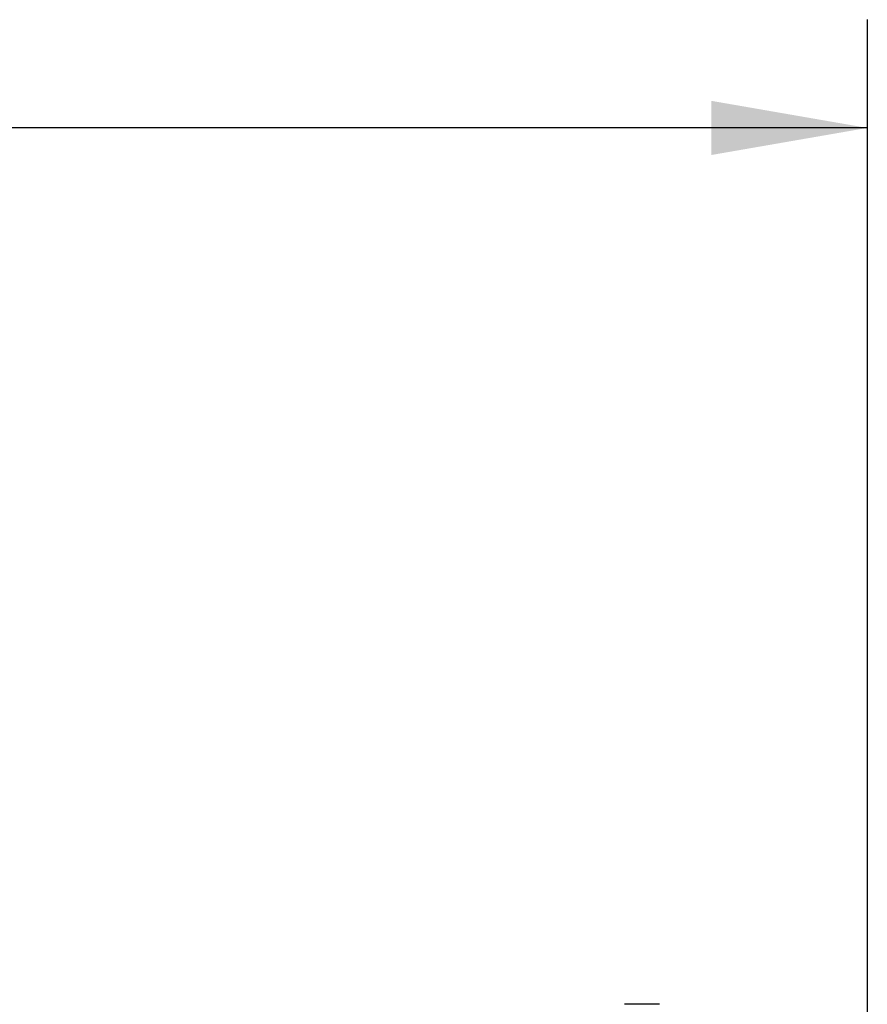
# Model space of a CAD drawing. Header units: inches. Extents: x 0 to 22, y 0 to 17.
# Tile 50 of 51: x 16.6 to 17.6, y 12.5 to 13.6. Entities that reach past the tile are written whole.
import ezdxf

# ---------------------------------------------------------------- set-up
doc = ezdxf.new("R2010")
doc.units = ezdxf.units.IN
doc.header["$LTSCALE"] = 1.21
doc.header["$MEASUREMENT"] = 0
doc.layers.get('0').update_dxf_attribs({"linetype": 'CONTINUOUS'})
doc.layers.add('DIMENSIONS', color=7, linetype='CONTINUOUS')
doc.styles.get("Standard").update_dxf_attribs({"font": 'txt', "width": 0.8})
doc.dimstyles.new('DIMSTYLE_1', dxfattribs={"dimtxt": 0.125, "dimasz": 0.18, "dimexe": 0.125, "dimexo": 0.0625, "dimgap": 0.0625, "dimtad": 0, "dimtih": 1, "dimtoh": 1, "dimdec": 3, "dimdsep": 46, "dimtxsty": 'STANDARD', "dimblk": '_FILLED', "dimblk1": '_FILLED', "dimblk2": '_FILLED', "dimcen": 0.09, "dimadec": 3, "dimazin": 2, "dimtp": 0.001, "dimtm": 0.001, "dimtfac": 1, "dimtdec": 3, "dimtofl": 0, "dimtmove": 0, "dimatfit": 3, "dimldrblk": '_FILLED', "dimfxl": 1, "dimtolj": 1, "dimarcsym": 0})

# ---------------------------------------------------------------- blocks, each defined once
blk = doc.blocks.new('_FILLED')
at = {"color": 0, "linetype": 'BYBLOCK'}
blk.add_solid([(0, 0), (-1, 0.1736), (-1, -0.1736)], dxfattribs=at)
blk = doc.blocks.new('*D0')
at = {"layer": 'DIMENSIONS', "color": 2, "linetype": 'CONTINUOUS'}
for p, q in [((10.1291, 12.57), (10.1291, 13.6024)), ((17.5852, 11.6871), (17.5852, 13.6024)), ((10.1291, 13.4774), (12.7071, 13.4774)), ((17.5852, 13.4774), (14.6321, 13.4774))]:
    blk.add_line(p, q, dxfattribs=at)
at = {"layer": 'DIMENSIONS', "color": 2, "linetype": 'CONTINUOUS', "xscale": 0.18, "yscale": 0.18, "zscale": 0.18, "rotation": 180}
blk.add_blockref('_FILLED', (10.1291, 13.4774), dxfattribs=at)
at = {"layer": 'DIMENSIONS', "color": 2, "linetype": 'CONTINUOUS', "xscale": 0.18, "yscale": 0.18, "zscale": 0.18}
blk.add_blockref('_FILLED', (17.5852, 13.4774), dxfattribs=at)
at = {"layer": 'DIMENSIONS', "color": 2, "linetype": 'CONTINUOUS', "insert": (13.6696, 13.5399), "char_height": 0.125, "width": 1.8, "attachment_point": 2, "line_spacing_factor": 0.9}
blk.add_mtext('(1000.00 [39.370])', dxfattribs=at)

msp = doc.modelspace()

# ---------------------------------------------------------------- linework, layer by layer
at = {"color": 7, "linetype": 'CONTINUOUS'}
msp.add_line((17.3453, 12.4657), (17.305, 12.4657), dxfattribs=at)
for points, knots in [([(17.305, 12.4657), (17.305, 12.4657), (17.305, 12.4657), (17.305, 12.4657), (17.305, 12.4657)], [0, 0, 0, 0, 0.166355, 1, 1, 1, 1]), ([(17.3099, 12.4657), (17.3099, 12.4657), (17.3099, 12.4657), (17.3099, 12.4657), (17.3099, 12.4657)], [0, 0, 0, 0, 0.360751, 1, 1, 1, 1]), ([(17.3453, 12.4657), (17.3453, 12.4657), (17.3453, 12.4657), (17.3453, 12.4657), (17.3454, 12.4657)], [0, 0, 0, 0, 0.166355, 1, 1, 1, 1])]:
    msp.add_open_spline(points, degree=3, knots=knots, dxfattribs=at)

# ---------------------------------------------------------------- dimensions: what is measured, and where the dimension line sits
at = {"layer": 'DIMENSIONS', "color": 2, "linetype": 'CONTINUOUS'}
dim = msp.add_linear_dim(base=(17.5852, 13.4774), p1=(10.1291, 12.5075), p2=(17.5852, 11.6246), text='(1000.00 [39.370])', dimstyle='DIMSTYLE_1', dxfattribs=at)
dim.commit()
dim.dimension.update_dxf_attribs({"geometry": '*D0', "text_midpoint": (13.6696, 13.4774), "dimtype": 160})

doc.saveas('drawing.dxf')
